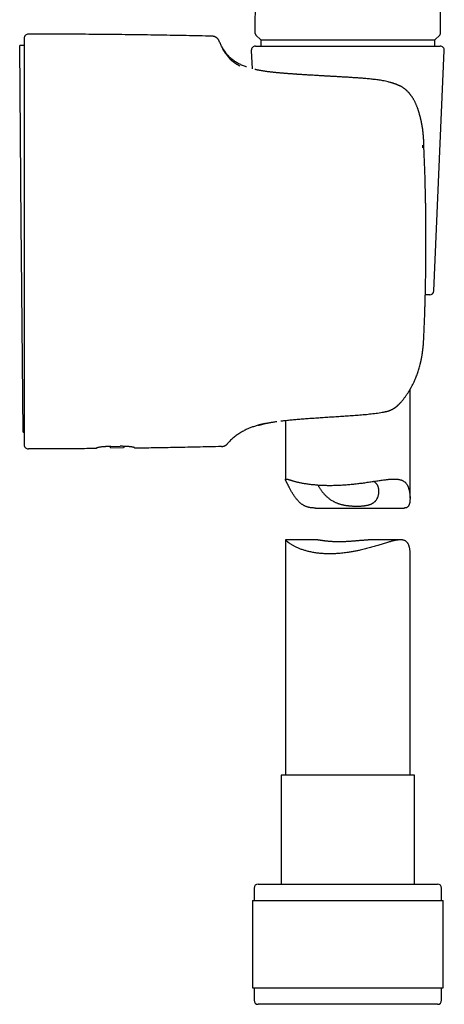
# Model space of a CAD drawing. Header units: millimetres. Extents: x 8 to 820, y 12 to 745.
# Tile 44 of 55: x 577 to 628, y 457 to 575. Entities that reach past the tile are written whole.
import ezdxf

# ---------------------------------------------------------------- set-up
doc = ezdxf.new("R2010")
doc.units = ezdxf.units.MM

msp = doc.modelspace()

# ---------------------------------------------------------------- linework, layer by layer
at = {"color": 7, "linetype": 'Continuous', "lineweight": 30}
for p, q in [((605.47, 573.79), (605.7, 708.33)), ((627.78, 573.8), (627.71, 615.1)), ((600.25, 573.47), (600.24, 573.47)), ((605.54, 573.61), (606.12, 573.03)), ((627.12, 573.03), (627.71, 573.61)), ((577.62, 572.35), (577.08, 572.34)), ((577.27, 550.75), (577.08, 572.34)), ((601.13, 572.86), (601.14, 572.85)), ((605.49, 572.28), (627.75, 572.28)), ((606.12, 573.03), (606.12, 573.03)), ((606.12, 573.03), (627.12, 573.03)), ((606.12, 573.03), (606.12, 572.28)), ((627.12, 573.03), (627.12, 573.03)), ((627.12, 572.28), (627.12, 573.03)), ((604.99, 571.76), (605.09, 569.55)), ((626.99, 542.76), (628.25, 571.76)), ((577.62, 565.95), (577.62, 565.94)), ((625.79, 560.14), (625.79, 560.13)), ((577.62, 557.94), (577.62, 557.92)), ((577.3, 547.15), (577.27, 550.75)), ((626.04, 548.72), (626.04, 548.72)), ((577.49, 525.76), (577.3, 547.15)), ((626.49, 542.28), (625.96, 542.28)), ((577.62, 539.53), (577.62, 539.51)), ((577.62, 531.5), (577.62, 531.49)), ((624.12, 517.77), (624.12, 530.89)), ((621.27, 528.23), (621.27, 528.23)), ((609.12, 527.16), (609.12, 520.03)), ((577.49, 525.76), (577.62, 525.76)), ((586.33, 523.82), (586.32, 523.81)), ((587.92, 524.02), (588.06, 523.86)), ((588.06, 523.86), (589.6, 523.88)), ((588.07, 524.02), (589.17, 524.04)), ((589.65, 524.03), (589.6, 523.88)), ((612.72, 516.6), (623.42, 516.6)), ((609.12, 512.77), (609.12, 484.41)), ((613.01, 512.77), (609.12, 512.77)), ((622.96, 512.77), (619.07, 512.77)), ((624.12, 484.41), (624.12, 511.26)), ((608.57, 484.41), (608.57, 471.28)), ((614.3, 484.41), (608.57, 484.41)), ((624.67, 484.41), (614.3, 484.41)), ((624.67, 471.28), (624.67, 484.41)), ((605.82, 471.28), (613.5, 471.28)), ((613.5, 471.28), (627.42, 471.28)), ((605.32, 470.78), (605.32, 469.28)), ((627.92, 469.28), (627.92, 470.78)), ((605.15, 469.28), (605.15, 458.78)), ((605.15, 469.28), (613.31, 469.28)), ((613.31, 469.28), (628.1, 469.28)), ((628.1, 458.78), (628.1, 469.28)), ((605.15, 458.78), (613.31, 458.78)), ((605.32, 458.78), (605.32, 457.28)), ((613.31, 458.78), (628.1, 458.78)), ((627.92, 457.28), (627.92, 458.78)), ((627.42, 456.78), (605.82, 456.78))]:
    msp.add_line(p, q, dxfattribs=at)
at = {"color": 7, "linetype": 'Continuous', "lineweight": 30, "flags": 128}
msp.add_lwpolyline([(605.83, 526.57), (605.89, 526.59), (605.9, 526.59)], dxfattribs=at)
at = {"color": 7, "linetype": 'Continuous', "lineweight": 30}
for centre, radius, start, end in [((578.12, 573.22), 0.5, 89.9713, 180), ((605.49, 571.78), 0.5, 90, 182.4813), ((627.75, 571.78), 0.5, 357.5187, 90), ((626.49, 542.78), 0.5, 270, 357.5187), ((621.03, 529.2), 1, 281.1034, 283.5575), ((578.12, 524.22), 0.5, 180, 270.0287), ((605.82, 470.78), 0.5, 90, 180), ((627.42, 470.78), 0.5, 0, 90), ((605.82, 457.28), 0.5, 180, 270), ((627.42, 457.28), 0.5, 270, 0)]:
    msp.add_arc(centre, radius, start, end, dxfattribs=at)
for points, knots in [([(577.62, 573.22), (577.62, 573.22), (577.62, 573.22), (577.62, 573.2), (577.62, 573.17), (577.62, 573.12), (577.62, 573.06), (577.62, 572.99), (577.62, 572.91), (577.62, 572.81), (577.62, 572.72), (577.62, 572.63), (577.62, 572.55), (577.62, 572.47), (577.62, 572.39), (577.62, 572.29), (577.62, 572.2), (577.62, 572.1), (577.62, 571.98), (577.62, 571.82), (577.62, 571.64), (577.62, 571.45), (577.62, 571.31), (577.62, 571.24)], [0, 0, 0, 0, 0.0552877, 0.1106912, 0.1662457, 0.2219861, 0.2779469, 0.333156, 0.3886427, 0.4444383, 0.5005738, 0.5350426, 0.5695579, 0.6041265, 0.6387552, 0.6734508, 0.7082199, 0.7430693, 0.7780054, 0.8330956, 0.8884416, 0.9440682, 1, 1, 1, 1]), ([(600.24, 573.47), (599.2, 573.49), (597.14, 573.54), (594.04, 573.59), (590.95, 573.64), (587.8, 573.67), (584.61, 573.7), (581.37, 573.72), (579.2, 573.72), (578.12, 573.72)], [0, 0, 0, 0, 0.140008, 0.280014, 0.420018, 0.56002, 0.706685, 0.853345, 1, 1, 1, 1]), ([(601.14, 572.85), (601.13, 572.86), (601.13, 572.87), (601.12, 572.9), (601.1, 572.93), (601.09, 572.96), (601.07, 572.98), (601.05, 573.01), (601.04, 573.04), (601.02, 573.07), (601, 573.1), (600.97, 573.13), (600.95, 573.15), (600.93, 573.18), (600.9, 573.2), (600.87, 573.23), (600.85, 573.25), (600.83, 573.26), (600.81, 573.28), (600.79, 573.29), (600.77, 573.3), (600.74, 573.32), (600.71, 573.34), (600.67, 573.36), (600.64, 573.37), (600.62, 573.38), (600.6, 573.39), (600.58, 573.4), (600.57, 573.4), (600.56, 573.41), (600.54, 573.41), (600.53, 573.42), (600.5, 573.43), (600.48, 573.43), (600.45, 573.44), (600.42, 573.45), (600.37, 573.46), (600.33, 573.46), (600.3, 573.46), (600.27, 573.47), (600.25, 573.47), (600.24, 573.47), (600.24, 573.47)], [0, 0, 0, 0, 0.018853, 0.0385583, 0.058096, 0.0867268, 0.11522, 0.1427226, 0.1686647, 0.1927006, 0.2252588, 0.2596394, 0.2837666, 0.3089255, 0.3363628, 0.3593874, 0.3825107, 0.4005997, 0.4137714, 0.4299469, 0.4514301, 0.4785292, 0.5157775, 0.5544029, 0.5877716, 0.6158662, 0.6387448, 0.6606273, 0.6834072, 0.706943, 0.7279279, 0.7491769, 0.7752752, 0.8046532, 0.8356764, 0.8644631, 0.9047031, 0.9411165, 0.9584932, 0.9740047, 0.9932997, 1, 1, 1, 1]), ([(605.47, 573.79), (605.47, 573.77), (605.47, 573.74), (605.49, 573.69), (605.51, 573.65), (605.53, 573.62), (605.54, 573.61)], [0, 0, 0, 0, 0.277151, 0.528129, 0.764307, 1, 1, 1, 1]), ([(627.71, 573.62), (627.72, 573.62), (627.73, 573.64), (627.75, 573.67), (627.76, 573.7), (627.77, 573.73), (627.78, 573.76), (627.78, 573.78), (627.78, 573.8)], [0, 0, 0, 0, 0.195495, 0.379619, 0.546774, 0.701051, 0.850143, 1, 1, 1, 1]), ([(604.41, 569.77), (604.4, 569.77), (604.32, 569.8), (604.16, 569.85), (603.93, 569.94), (603.72, 570.04), (603.5, 570.14), (603.3, 570.25), (603.1, 570.37), (602.91, 570.5), (602.72, 570.64), (602.55, 570.78), (602.4, 570.92), (602.27, 571.05), (602.13, 571.2), (602, 571.36), (601.88, 571.52), (601.76, 571.69), (601.64, 571.87), (601.52, 572.06), (601.42, 572.26), (601.32, 572.46), (601.22, 572.65), (601.16, 572.79), (601.13, 572.86)], [0, 0, 0, 0, 0.004219, 0.056351, 0.107772, 0.158617, 0.209039, 0.259212, 0.308436, 0.357813, 0.407563, 0.457924, 0.498824, 0.540409, 0.582817, 0.626186, 0.670656, 0.715539, 0.761752, 0.809426, 0.858689, 0.904296, 0.95137, 1, 1, 1, 1]), ([(601.43, 572.16), (601.46, 572.1), (601.54, 571.92), (601.76, 571.53), (602.05, 571.17), (602.19, 570.99)], [0, 0, 0, 0, 0.203232, 0.608408, 1, 1, 1, 1]), ([(577.62, 571.24), (577.62, 571.17), (577.62, 571.02), (577.62, 570.79), (577.62, 570.56), (577.62, 570.31), (577.62, 570.06), (577.62, 569.8), (577.62, 569.53), (577.62, 569.26), (577.62, 569), (577.62, 568.75), (577.62, 568.53), (577.62, 568.3), (577.62, 568.07), (577.62, 567.84), (577.62, 567.6), (577.62, 567.32), (577.62, 567.01), (577.62, 566.67), (577.62, 566.31), (577.62, 566.07), (577.62, 565.95)], [0, 0, 0, 0, 0.05672, 0.113204, 0.169477, 0.225564, 0.281489, 0.336284, 0.390973, 0.445581, 0.500131, 0.540997, 0.581672, 0.622167, 0.662492, 0.702659, 0.742679, 0.782562, 0.8372, 0.891632, 0.945889, 1, 1, 1, 1]), ([(602.19, 570.99), (602.25, 570.93), (602.37, 570.8), (602.57, 570.6), (602.84, 570.38), (603.17, 570.13), (603.49, 569.97), (603.62, 569.89)], [0, 0, 0, 0, 0.187273, 0.363545, 0.529449, 0.797619, 1, 1, 1, 1]), ([(605.79, 569.38), (605.76, 569.39), (605.7, 569.4), (605.61, 569.42), (605.52, 569.44), (605.46, 569.45), (605.43, 569.46), (605.42, 569.46)], [0, 0, 0, 0, 0.2233806, 0.4742687, 0.7124372, 0.937867, 1, 1, 1, 1]), ([(621.63, 567.92), (621.57, 567.94), (621.42, 567.98), (621.16, 568.04), (620.85, 568.1), (620.56, 568.15), (620.26, 568.2), (619.98, 568.24), (619.69, 568.27), (619.39, 568.3), (619.1, 568.33), (618.81, 568.36), (618.53, 568.38), (618.24, 568.4), (617.97, 568.42), (617.69, 568.44), (617.42, 568.46), (617.15, 568.48), (616.9, 568.5), (616.64, 568.51), (616.37, 568.53), (616.1, 568.54), (615.85, 568.56), (615.6, 568.57), (615.37, 568.59), (615.16, 568.6), (614.95, 568.61), (614.76, 568.62), (614.58, 568.63), (614.39, 568.64), (614.21, 568.65), (614.03, 568.66), (613.86, 568.67), (613.65, 568.68), (613.38, 568.7), (613.07, 568.72), (612.75, 568.74), (612.46, 568.75), (612.18, 568.77), (611.94, 568.78), (611.69, 568.8), (611.45, 568.81), (611.21, 568.83), (610.99, 568.84), (610.83, 568.85), (610.71, 568.86), (610.65, 568.86), (610.6, 568.87), (610.56, 568.87), (610.53, 568.87), (610.5, 568.87), (610.46, 568.88), (610.42, 568.88), (610.37, 568.88), (610.32, 568.89), (610.26, 568.89), (610.19, 568.9), (610.11, 568.9), (610.02, 568.91), (609.92, 568.92), (609.8, 568.92), (609.68, 568.93), (609.55, 568.94), (609.41, 568.95), (609.26, 568.96), (609.12, 568.98), (608.96, 568.99), (608.81, 569), (608.64, 569.02), (608.47, 569.03), (608.3, 569.05), (608.13, 569.06), (607.95, 569.08), (607.77, 569.1), (607.59, 569.12), (607.41, 569.14), (607.23, 569.16), (607.04, 569.18), (606.86, 569.2), (606.69, 569.23), (606.52, 569.25), (606.36, 569.28), (606.2, 569.3), (606.04, 569.33), (605.91, 569.36), (605.82, 569.37), (605.79, 569.38)], [0, 0, 0, 0, 0.009709, 0.027937, 0.045596, 0.062726, 0.079363, 0.095537, 0.111276, 0.128114, 0.144481, 0.1604, 0.175893, 0.190973, 0.206524, 0.221624, 0.236278, 0.25049, 0.264264, 0.277604, 0.292773, 0.307349, 0.321335, 0.334737, 0.346932, 0.358604, 0.369753, 0.38038, 0.390486, 0.400072, 0.410703, 0.420614, 0.429858, 0.43909, 0.45603, 0.473552, 0.491657, 0.510345, 0.524302, 0.538566, 0.553139, 0.567662, 0.581603, 0.594957, 0.607725, 0.611957, 0.615681, 0.618791, 0.621286, 0.623167, 0.625145, 0.627401, 0.629959, 0.633035, 0.636459, 0.640231, 0.644531, 0.649493, 0.655316, 0.661845, 0.669081, 0.677023, 0.68567, 0.695023, 0.705081, 0.71492, 0.72535, 0.736372, 0.747985, 0.760189, 0.772983, 0.785745, 0.799044, 0.812879, 0.82725, 0.842156, 0.857597, 0.873572, 0.89008, 0.905358, 0.921066, 0.937204, 0.953772, 0.970771, 0.988201, 1, 1, 1, 1]), ([(623.04, 567.4), (623.01, 567.42), (622.94, 567.45), (622.85, 567.49), (622.77, 567.53), (622.7, 567.56), (622.63, 567.59), (622.57, 567.61), (622.52, 567.63), (622.48, 567.65), (622.44, 567.67), (622.39, 567.69), (622.33, 567.71), (622.26, 567.73), (622.18, 567.76), (622.1, 567.79), (622, 567.82), (621.9, 567.85), (621.79, 567.88), (621.71, 567.9), (621.67, 567.91)], [0, 0, 0, 0, 0.075118, 0.14396, 0.206536, 0.262857, 0.312936, 0.356063, 0.393201, 0.424368, 0.454251, 0.490753, 0.533455, 0.582348, 0.637435, 0.698724, 0.764969, 0.837231, 0.915549, 1, 1, 1, 1]), ([(625.79, 560.13), (625.79, 560.15), (625.79, 560.18), (625.79, 560.24), (625.78, 560.31), (625.78, 560.36), (625.78, 560.39), (625.78, 560.42), (625.78, 560.44), (625.78, 560.46), (625.78, 560.49), (625.78, 560.54), (625.78, 560.58), (625.78, 560.63), (625.78, 560.68), (625.78, 560.75), (625.77, 560.84), (625.77, 560.95), (625.76, 561.05), (625.76, 561.14), (625.75, 561.22), (625.75, 561.3), (625.74, 561.37), (625.73, 561.46), (625.73, 561.53), (625.72, 561.6), (625.72, 561.65), (625.71, 561.71), (625.7, 561.77), (625.7, 561.83), (625.69, 561.87), (625.69, 561.9), (625.69, 561.93), (625.68, 561.96), (625.68, 562), (625.67, 562.06), (625.66, 562.14), (625.65, 562.24), (625.64, 562.33), (625.63, 562.4), (625.62, 562.46), (625.61, 562.51), (625.6, 562.56), (625.59, 562.61), (625.58, 562.67), (625.57, 562.75), (625.55, 562.85), (625.53, 562.95), (625.51, 563.03), (625.5, 563.11), (625.48, 563.19), (625.47, 563.26), (625.45, 563.34), (625.44, 563.4), (625.42, 563.45), (625.41, 563.51), (625.4, 563.56), (625.38, 563.63), (625.36, 563.7), (625.34, 563.79), (625.31, 563.89), (625.28, 564), (625.25, 564.12), (625.22, 564.22), (625.19, 564.31), (625.16, 564.4), (625.14, 564.48), (625.11, 564.56), (625.08, 564.66), (625.04, 564.76), (625, 564.87), (624.95, 565), (624.9, 565.13), (624.84, 565.27), (624.78, 565.4), (624.72, 565.53), (624.65, 565.66), (624.59, 565.79), (624.52, 565.9), (624.45, 566.01), (624.39, 566.11), (624.34, 566.19), (624.29, 566.26), (624.25, 566.31), (624.22, 566.36), (624.19, 566.4), (624.15, 566.44), (624.12, 566.48), (624.09, 566.52), (624.06, 566.56), (624.02, 566.61), (623.97, 566.66), (623.93, 566.71), (623.88, 566.76), (623.83, 566.81), (623.78, 566.86), (623.72, 566.91), (623.67, 566.96), (623.62, 567.01), (623.57, 567.05), (623.53, 567.08), (623.48, 567.12), (623.43, 567.16), (623.37, 567.2), (623.3, 567.25), (623.24, 567.29), (623.19, 567.32), (623.16, 567.34), (623.14, 567.35), (623.11, 567.37), (623.08, 567.38), (623.06, 567.4), (623.05, 567.4)], [0, 0, 0, 0, 0.004583, 0.013929, 0.021689, 0.027842, 0.032212, 0.035092, 0.036922, 0.039125, 0.043555, 0.049176, 0.055198, 0.061493, 0.06765, 0.073669, 0.087431, 0.100405, 0.112742, 0.123236, 0.133256, 0.142828, 0.152397, 0.162229, 0.172901, 0.179533, 0.186634, 0.194205, 0.20203, 0.208706, 0.213978, 0.217663, 0.220627, 0.224549, 0.229554, 0.23564, 0.247373, 0.25944, 0.271765, 0.279147, 0.286576, 0.293251, 0.298864, 0.30511, 0.311052, 0.321878, 0.335184, 0.347416, 0.358563, 0.368631, 0.37763, 0.387539, 0.396433, 0.404399, 0.411446, 0.417635, 0.424533, 0.432845, 0.44243, 0.453234, 0.465245, 0.481088, 0.495768, 0.509302, 0.521115, 0.531921, 0.542378, 0.553541, 0.565424, 0.578026, 0.593803, 0.610586, 0.628381, 0.647199, 0.664875, 0.68338, 0.701704, 0.719107, 0.735585, 0.751135, 0.76575, 0.779425, 0.787637, 0.795467, 0.802913, 0.809967, 0.816593, 0.822787, 0.828658, 0.835543, 0.842925, 0.851433, 0.860415, 0.86938, 0.87832, 0.887232, 0.896108, 0.905697, 0.914224, 0.921702, 0.928418, 0.936006, 0.944619, 0.953363, 0.963457, 0.973026, 0.98126, 0.984008, 0.987081, 0.991245, 0.996513, 1, 1, 1, 1]), ([(577.62, 565.94), (577.62, 565.81), (577.62, 565.56), (577.62, 565.16), (577.62, 564.75), (577.62, 564.34), (577.62, 563.92), (577.62, 563.49), (577.62, 563.06), (577.62, 562.63), (577.62, 562.33), (577.62, 562.18)], [0, 0, 0, 0, 0.111429, 0.223164, 0.335289, 0.447884, 0.56072, 0.671057, 0.780999, 0.890621, 1, 1, 1, 1]), ([(577.62, 562.18), (577.62, 562.04), (577.62, 561.74), (577.62, 561.29), (577.62, 560.83), (577.62, 560.36), (577.62, 559.89), (577.62, 559.41), (577.62, 558.93), (577.62, 558.44), (577.62, 558.1), (577.62, 557.94)], [0, 0, 0, 0, 0.109228, 0.219003, 0.329392, 0.440461, 0.552278, 0.662887, 0.774338, 0.88669, 1, 1, 1, 1]), ([(625.61, 560.35), (625.61, 560.33), (625.62, 560.29), (625.62, 560.23), (625.63, 560.19), (625.63, 560.16), (625.63, 560.13), (625.63, 560.12), (625.64, 560.1), (625.64, 560.07), (625.64, 560.04), (625.64, 560.01), (625.64, 560)], [0, 0, 0, 0, 0.1871062, 0.353699, 0.4997992, 0.5615769, 0.6188115, 0.6715084, 0.719675, 0.7633207, 0.8851059, 1, 1, 1, 1]), ([(626.04, 548.72), (626.04, 548.84), (626.04, 549.08), (626.04, 549.42), (626.04, 549.75), (626.04, 550.08), (626.04, 550.39), (626.04, 550.68), (626.03, 550.98), (626.03, 551.27), (626.03, 551.56), (626.03, 551.83), (626.02, 552.1), (626.02, 552.34), (626.02, 552.57), (626.01, 552.79), (626.01, 553), (626.01, 553.19), (626, 553.35), (626, 553.5), (626, 553.62), (625.99, 553.74), (625.99, 553.86), (625.99, 554), (625.99, 554.15), (625.98, 554.33), (625.98, 554.51), (625.97, 554.71), (625.97, 554.91), (625.96, 555.13), (625.96, 555.37), (625.95, 555.63), (625.94, 555.92), (625.93, 556.21), (625.93, 556.52), (625.92, 556.85), (625.9, 557.18), (625.89, 557.53), (625.88, 557.9), (625.87, 558.28), (625.85, 558.67), (625.83, 559.07), (625.82, 559.49), (625.8, 559.84), (625.79, 560.06), (625.79, 560.14)], [0, 0, 0, 0, 0.031197, 0.061384, 0.09056, 0.118725, 0.145879, 0.172023, 0.197157, 0.223638, 0.248896, 0.272932, 0.295746, 0.317337, 0.337707, 0.356855, 0.374781, 0.391485, 0.406968, 0.418275, 0.428829, 0.438884, 0.449566, 0.461005, 0.475185, 0.490379, 0.506587, 0.523809, 0.542045, 0.561295, 0.581558, 0.605019, 0.629708, 0.655623, 0.682765, 0.711135, 0.740732, 0.771557, 0.803609, 0.836889, 0.871397, 0.906484, 0.942756, 0.980214, 1, 1, 1, 1]), ([(577.62, 557.92), (577.62, 557.74), (577.62, 557.37), (577.62, 556.83), (577.62, 556.27), (577.62, 555.7), (577.62, 555.21), (577.62, 554.8), (577.62, 554.47), (577.62, 554.14), (577.62, 553.81), (577.62, 553.48), (577.62, 553.16), (577.62, 552.76), (577.62, 552.28), (577.62, 551.7), (577.62, 551.12), (577.62, 550.54), (577.62, 549.94), (577.62, 549.33), (577.62, 548.93), (577.62, 548.72)], [0, 0, 0, 0, 0.060504, 0.121566, 0.183217, 0.245489, 0.308409, 0.344016, 0.379842, 0.41589, 0.452166, 0.488674, 0.523123, 0.55685, 0.617685, 0.679317, 0.741761, 0.805036, 0.869157, 0.93414, 1, 1, 1, 1]), ([(577.62, 548.72), (577.62, 548.52), (577.62, 548.11), (577.62, 547.51), (577.62, 546.91), (577.62, 546.33), (577.62, 545.83), (577.62, 545.43), (577.62, 545.11), (577.62, 544.79), (577.62, 544.48), (577.62, 544.16), (577.62, 543.84), (577.62, 543.42), (577.62, 542.91), (577.62, 542.33), (577.62, 541.75), (577.62, 541.18), (577.62, 540.63), (577.62, 540.07), (577.62, 539.71), (577.62, 539.53)], [0, 0, 0, 0, 0.065789, 0.130679, 0.194686, 0.257825, 0.320112, 0.354702, 0.389032, 0.423105, 0.456924, 0.490493, 0.526143, 0.562539, 0.626971, 0.69071, 0.753783, 0.816219, 0.878047, 0.939297, 1, 1, 1, 1]), ([(625.77, 536.95), (625.78, 537.05), (625.79, 537.26), (625.8, 537.59), (625.82, 537.93), (625.83, 538.25), (625.84, 538.57), (625.85, 538.87), (625.87, 539.17), (625.88, 539.47), (625.89, 539.77), (625.9, 540.04), (625.91, 540.31), (625.91, 540.56), (625.92, 540.8), (625.93, 541.02), (625.93, 541.23), (625.94, 541.42), (625.94, 541.59), (625.95, 541.74), (625.95, 541.86), (625.96, 541.98), (625.96, 542.11), (625.96, 542.25), (625.97, 542.4), (625.97, 542.58), (625.97, 542.77), (625.98, 542.97), (625.98, 543.18), (625.99, 543.41), (625.99, 543.65), (626, 543.92), (626, 544.2), (626.01, 544.5), (626.01, 544.82), (626.02, 545.15), (626.02, 545.49), (626.03, 545.85), (626.03, 546.22), (626.04, 546.61), (626.04, 547.01), (626.04, 547.42), (626.04, 547.84), (626.04, 548.28), (626.04, 548.57), (626.04, 548.72)], [0, 0, 0, 0, 0.024462, 0.05428, 0.083099, 0.110919, 0.137742, 0.163566, 0.188392, 0.214548, 0.239497, 0.263239, 0.285773, 0.307101, 0.327221, 0.346135, 0.363841, 0.380341, 0.395634, 0.406803, 0.417228, 0.42716, 0.43771, 0.449008, 0.463014, 0.478021, 0.49403, 0.51104, 0.529052, 0.548065, 0.568079, 0.591252, 0.615637, 0.641234, 0.668043, 0.696063, 0.725297, 0.755742, 0.7874, 0.820271, 0.854354, 0.88901, 0.924836, 0.961833, 1, 1, 1, 1]), ([(577.62, 539.51), (577.62, 539.34), (577.62, 539), (577.62, 538.51), (577.62, 538.02), (577.62, 537.53), (577.62, 537.06), (577.62, 536.59), (577.62, 536.13), (577.62, 535.68), (577.62, 535.27), (577.62, 534.91), (577.62, 534.58), (577.62, 534.27), (577.62, 533.95), (577.62, 533.64), (577.62, 533.34), (577.62, 533.01), (577.62, 532.64), (577.62, 532.25), (577.62, 531.87), (577.62, 531.62), (577.62, 531.5)], [0, 0, 0, 0, 0.056828, 0.113389, 0.169717, 0.225842, 0.281797, 0.33662, 0.391343, 0.445998, 0.500615, 0.541487, 0.58215, 0.622616, 0.662899, 0.703015, 0.742977, 0.7828, 0.837356, 0.891715, 0.945917, 1, 1, 1, 1]), ([(622.92, 529.24), (622.96, 529.29), (623.04, 529.38), (623.17, 529.53), (623.3, 529.68), (623.41, 529.83), (623.52, 529.97), (623.62, 530.11), (623.7, 530.23), (623.78, 530.35), (623.85, 530.45), (623.92, 530.55), (623.97, 530.64), (624.02, 530.72), (624.06, 530.78), (624.09, 530.83), (624.12, 530.88), (624.14, 530.92), (624.16, 530.95), (624.17, 530.97), (624.18, 530.99), (624.19, 531.01), (624.2, 531.03), (624.22, 531.06), (624.24, 531.1), (624.28, 531.18), (624.35, 531.3), (624.44, 531.47), (624.52, 531.65), (624.61, 531.83), (624.7, 532.04), (624.81, 532.27), (624.91, 532.54), (625.01, 532.8), (625.1, 533.07), (625.18, 533.34), (625.26, 533.61), (625.32, 533.82), (625.36, 533.97), (625.38, 534.05), (625.4, 534.13), (625.41, 534.21), (625.43, 534.28), (625.44, 534.34), (625.45, 534.38), (625.46, 534.42), (625.46, 534.44), (625.47, 534.46), (625.47, 534.49), (625.48, 534.51), (625.49, 534.56), (625.5, 534.61), (625.51, 534.66), (625.52, 534.72), (625.53, 534.78), (625.54, 534.85), (625.56, 534.93), (625.57, 535.02), (625.59, 535.12), (625.61, 535.23), (625.63, 535.36), (625.64, 535.49), (625.66, 535.64), (625.68, 535.81), (625.7, 535.98), (625.72, 536.16), (625.73, 536.36), (625.75, 536.56), (625.76, 536.76), (625.77, 536.89), (625.77, 536.95)], [0, 0, 0, 0, 0.02096, 0.046694, 0.07106, 0.094063, 0.115703, 0.135982, 0.153856, 0.170522, 0.185981, 0.200233, 0.213279, 0.22323, 0.23224, 0.240105, 0.246823, 0.252393, 0.256816, 0.259148, 0.260961, 0.263001, 0.266138, 0.270374, 0.275706, 0.281513, 0.304619, 0.327092, 0.349975, 0.373845, 0.398692, 0.432418, 0.466413, 0.500549, 0.533252, 0.566199, 0.599696, 0.633764, 0.643867, 0.65402, 0.664223, 0.674116, 0.682736, 0.690032, 0.694836, 0.698825, 0.701998, 0.704356, 0.706484, 0.7096, 0.714886, 0.721325, 0.728115, 0.735237, 0.742689, 0.750473, 0.758588, 0.770286, 0.782612, 0.796001, 0.810739, 0.82713, 0.844914, 0.86409, 0.884655, 0.9066, 0.929483, 0.953664, 0.979123, 1, 1, 1, 1]), ([(625.77, 536.95), (625.77, 536.95), (625.77, 536.95), (625.77, 536.95), (625.77, 536.95)], [0, 0, 0, 0, 0.220256, 1, 1, 1, 1]), ([(577.62, 531.49), (577.62, 531.36), (577.62, 531.12), (577.62, 530.76), (577.62, 530.4), (577.62, 530.06), (577.62, 529.72), (577.62, 529.39), (577.62, 529.08), (577.62, 528.77), (577.62, 528.49), (577.62, 528.26), (577.62, 528.05), (577.62, 527.86), (577.62, 527.66), (577.62, 527.47), (577.62, 527.29), (577.62, 527.08), (577.62, 526.87), (577.62, 526.63), (577.62, 526.41), (577.62, 526.2), (577.62, 525.99), (577.62, 525.79), (577.62, 525.6), (577.62, 525.43), (577.62, 525.27), (577.62, 525.12), (577.62, 524.98), (577.62, 524.85), (577.62, 524.75), (577.62, 524.66), (577.62, 524.59), (577.62, 524.52), (577.62, 524.46), (577.62, 524.41), (577.62, 524.36), (577.62, 524.32), (577.62, 524.28), (577.62, 524.25), (577.62, 524.23), (577.62, 524.22), (577.62, 524.22)], [0, 0, 0, 0, 0.027527, 0.055128, 0.08282, 0.110619, 0.13854, 0.166096, 0.1938, 0.221666, 0.249708, 0.269543, 0.289393, 0.309261, 0.329152, 0.349071, 0.369023, 0.389012, 0.416567, 0.444213, 0.471962, 0.499825, 0.528386, 0.556771, 0.584992, 0.613062, 0.640996, 0.668311, 0.69552, 0.722635, 0.749671, 0.770034, 0.790318, 0.810528, 0.83067, 0.85075, 0.870774, 0.890749, 0.918144, 0.945474, 0.972753, 1, 1, 1, 1]), ([(615.55, 527.65), (615.67, 527.66), (615.93, 527.67), (616.32, 527.7), (616.71, 527.72), (617.1, 527.75), (617.49, 527.78), (617.88, 527.81), (618.28, 527.84), (618.67, 527.87), (619.06, 527.91), (619.44, 527.96), (619.83, 528), (620.21, 528.05), (620.58, 528.11), (620.82, 528.15), (620.94, 528.17)], [0, 0, 0, 0, 0.070408, 0.141005, 0.211804, 0.282815, 0.354045, 0.425503, 0.497192, 0.569119, 0.641289, 0.713713, 0.786399, 0.859358, 0.932605, 1, 1, 1, 1]), ([(620.93, 528.17), (620.97, 528.17), (621.03, 528.19), (621.13, 528.2), (621.19, 528.22), (621.23, 528.22)], [0, 0, 0, 0, 0.336287, 0.67014, 1, 1, 1, 1]), ([(621.27, 528.23), (621.29, 528.24), (621.33, 528.25), (621.37, 528.26), (621.41, 528.27), (621.45, 528.28), (621.49, 528.29), (621.52, 528.31), (621.56, 528.32), (621.61, 528.33), (621.65, 528.35), (621.68, 528.36), (621.72, 528.38), (621.75, 528.39), (621.8, 528.41), (621.85, 528.44), (621.92, 528.47), (622, 528.51), (622.07, 528.55), (622.13, 528.59), (622.19, 528.62), (622.22, 528.64), (622.25, 528.66), (622.29, 528.69), (622.33, 528.72), (622.38, 528.75), (622.42, 528.79), (622.46, 528.81), (622.5, 528.84), (622.54, 528.87), (622.58, 528.91), (622.62, 528.94), (622.65, 528.97), (622.67, 528.99), (622.69, 529.01), (622.71, 529.03), (622.74, 529.06), (622.78, 529.1), (622.83, 529.14), (622.87, 529.19), (622.91, 529.23), (622.92, 529.24)], [0, 0, 0, 0, 0.030225, 0.056241, 0.07813, 0.096503, 0.115388, 0.135605, 0.157147, 0.17948, 0.203995, 0.223797, 0.241389, 0.259669, 0.278826, 0.316361, 0.357243, 0.399558, 0.442686, 0.485804, 0.512064, 0.533548, 0.55051, 0.571263, 0.598769, 0.630295, 0.658716, 0.683338, 0.70427, 0.72865, 0.756192, 0.785007, 0.808905, 0.818906, 0.831421, 0.848575, 0.87036, 0.896768, 0.927786, 0.963399, 1, 1, 1, 1]), ([(607.06, 526.87), (607.12, 526.88), (607.23, 526.9), (607.42, 526.93), (607.62, 526.96), (607.83, 527), (607.98, 527.02), (608.06, 527.03)], [0, 0, 0, 0, 0.19972, 0.399625, 0.599678, 0.79984, 1, 1, 1, 1]), ([(608.55, 527.09), (608.63, 527.1), (608.79, 527.12), (609.06, 527.15), (609.33, 527.18), (609.62, 527.21), (609.91, 527.24), (610.22, 527.26), (610.53, 527.29), (610.85, 527.32), (611.18, 527.34), (611.52, 527.37), (611.86, 527.4), (612.21, 527.42), (612.57, 527.45), (612.93, 527.47), (613.29, 527.5), (613.66, 527.52), (614.03, 527.55), (614.41, 527.57), (614.79, 527.6), (615.17, 527.62), (615.42, 527.64), (615.55, 527.65)], [0, 0, 0, 0, 0.04501, 0.092424, 0.139851, 0.187304, 0.234795, 0.282338, 0.329947, 0.377633, 0.425391, 0.473214, 0.521091, 0.569012, 0.616967, 0.664944, 0.712932, 0.760921, 0.808901, 0.856863, 0.904799, 0.952703, 1, 1, 1, 1]), ([(605.83, 526.57), (605.75, 526.55), (605.59, 526.51), (605.37, 526.44), (605.15, 526.37), (604.94, 526.29), (604.75, 526.22), (604.56, 526.14), (604.36, 526.04), (604.15, 525.94), (603.92, 525.82), (603.7, 525.69), (603.49, 525.55), (603.28, 525.41), (603.07, 525.26), (602.87, 525.1), (602.68, 524.94), (602.49, 524.76), (602.31, 524.57), (602.19, 524.43), (602.13, 524.37)], [0, 0, 0, 0, 0.056865, 0.111098, 0.162962, 0.212721, 0.260639, 0.306972, 0.351977, 0.412146, 0.470905, 0.528843, 0.586289, 0.644583, 0.702747, 0.761003, 0.81959, 0.878766, 0.938806, 1, 1, 1, 1]), ([(606.65, 526.78), (606.62, 526.78), (606.55, 526.76), (606.45, 526.74), (606.36, 526.71), (606.29, 526.7), (606.25, 526.69), (606.24, 526.68), (606.22, 526.68), (606.21, 526.68), (606.19, 526.67), (606.18, 526.67), (606.16, 526.67), (606.13, 526.66), (606.07, 526.64), (606.01, 526.62), (605.95, 526.61), (605.91, 526.59), (605.87, 526.58), (605.85, 526.58), (605.83, 526.57), (605.83, 526.57), (605.83, 526.57)], [0, 0, 0, 0, 0.0609553, 0.1260998, 0.1966502, 0.2661267, 0.2796552, 0.293146, 0.3065997, 0.3200168, 0.333398, 0.3467437, 0.3600545, 0.3733309, 0.4540106, 0.5338405, 0.6129199, 0.6913391, 0.7691809, 0.8465229, 0.9234387, 1, 1, 1, 1]), ([(605.9, 526.59), (605.9, 526.59), (605.9, 526.59), (605.91, 526.6), (605.92, 526.6), (605.93, 526.6), (605.95, 526.61), (605.96, 526.61), (605.98, 526.62), (606, 526.62), (606.02, 526.63), (606.04, 526.63), (606.06, 526.64), (606.08, 526.64), (606.11, 526.65), (606.13, 526.66), (606.16, 526.67), (606.19, 526.67), (606.23, 526.68), (606.26, 526.69), (606.31, 526.7), (606.36, 526.72), (606.41, 526.73), (606.48, 526.74), (606.55, 526.76), (606.63, 526.78), (606.72, 526.8), (606.83, 526.82), (606.94, 526.84), (607.02, 526.86), (607.06, 526.87)], [0, 0, 0, 0, 0.028093, 0.061469, 0.092997, 0.12267, 0.150488, 0.183914, 0.214923, 0.24367, 0.270154, 0.294814, 0.320576, 0.34798, 0.373395, 0.400072, 0.428011, 0.457208, 0.487841, 0.520443, 0.555732, 0.593702, 0.634346, 0.678565, 0.725549, 0.775284, 0.827758, 0.882953, 0.940856, 1, 1, 1, 1]), ([(586.32, 523.76), (585.56, 523.76), (584.03, 523.74), (581.29, 523.73), (579.32, 523.73), (578.12, 523.72)], [0, 0, 0, 0, 0.280009, 0.560011, 1, 1, 1, 1]), ([(588.07, 524.02), (588.02, 524.02), (587.93, 524.02), (587.78, 524.02), (587.64, 524.01), (587.5, 524), (587.36, 523.99), (587.23, 523.98), (587.1, 523.97), (586.98, 523.96), (586.87, 523.95), (586.77, 523.93), (586.68, 523.92), (586.59, 523.9), (586.52, 523.89), (586.46, 523.87), (586.4, 523.86), (586.37, 523.84), (586.34, 523.83), (586.32, 523.82), (586.32, 523.82), (586.32, 523.81)], [0, 0, 0, 0, 0.053103, 0.106397, 0.159692, 0.212796, 0.265882, 0.319155, 0.37243, 0.425519, 0.478974, 0.532618, 0.586262, 0.639719, 0.693621, 0.747715, 0.801809, 0.855709, 0.903783, 0.951926, 1, 1, 1, 1]), ([(586.32, 523.76), (586.32, 523.76), (586.32, 523.76), (586.32, 523.77), (586.32, 523.79), (586.32, 523.8), (586.32, 523.81)], [0, 0, 0, 0, 0.249807, 0.499692, 0.749808, 1, 1, 1, 1]), ([(590.92, 523.86), (590.92, 523.87), (590.92, 523.87), (590.9, 523.89), (590.87, 523.9), (590.82, 523.91), (590.77, 523.92), (590.7, 523.94), (590.63, 523.95), (590.54, 523.96), (590.44, 523.98), (590.33, 523.99), (590.22, 524), (590.1, 524.01), (589.97, 524.02), (589.83, 524.03), (589.69, 524.03), (589.56, 524.03), (589.42, 524.04), (589.3, 524.04), (589.21, 524.04), (589.17, 524.04)], [0, 0, 0, 0, 0.053791, 0.107775, 0.16176, 0.215553, 0.269338, 0.323315, 0.377292, 0.431077, 0.48497, 0.539057, 0.593143, 0.647034, 0.700702, 0.754565, 0.808427, 0.862093, 0.908042, 0.954052, 1, 1, 1, 1]), ([(601.39, 524.01), (600.41, 523.98), (598.46, 523.94), (595.74, 523.89), (593.22, 523.84), (591.69, 523.82), (590.92, 523.81)], [0, 0, 0, 0, 0.280003, 0.560005, 0.780004, 1, 1, 1, 1]), ([(590.92, 523.86), (590.92, 523.85), (590.92, 523.83), (590.92, 523.82), (590.92, 523.81), (590.92, 523.81)], [0, 0, 0, 0, 0.334994, 0.668266, 1, 1, 1, 1]), ([(601.39, 524.01), (601.42, 524.01), (601.47, 524.01), (601.55, 524.03), (601.62, 524.04), (601.68, 524.06), (601.73, 524.08), (601.77, 524.09), (601.8, 524.11), (601.84, 524.13), (601.88, 524.15), (601.92, 524.18), (601.96, 524.2), (602, 524.23), (602.04, 524.27), (602.09, 524.31), (602.12, 524.35), (602.14, 524.37)], [0, 0, 0, 0, 0.100728, 0.1921431, 0.2735941, 0.3446232, 0.4049319, 0.4545953, 0.4996552, 0.5426964, 0.6031518, 0.6612354, 0.7198458, 0.766002, 0.8284113, 0.9066417, 1, 1, 1, 1]), ([(602.13, 524.37), (602.13, 524.37), (602.13, 524.37), (602.14, 524.37), (602.14, 524.37), (602.14, 524.37)], [0, 0, 0, 0, 0.432873, 0.973494, 1, 1, 1, 1]), ([(612.72, 516.6), (612.7, 516.6), (612.62, 516.6), (612.49, 516.6), (612.33, 516.62), (612.2, 516.63), (612.06, 516.65), (611.93, 516.68), (611.8, 516.71), (611.67, 516.75), (611.55, 516.79), (611.43, 516.85), (611.32, 516.91), (611.21, 516.97), (611.1, 517.04), (611, 517.12), (610.9, 517.2), (610.81, 517.28), (610.72, 517.37), (610.61, 517.48), (610.5, 517.61), (610.38, 517.76), (610.26, 517.92), (610.15, 518.08), (610.05, 518.24), (609.95, 518.4), (609.85, 518.56), (609.76, 518.72), (609.68, 518.88), (609.6, 519.02), (609.54, 519.14), (609.49, 519.23), (609.44, 519.33), (609.39, 519.43), (609.34, 519.52), (609.3, 519.61), (609.26, 519.69), (609.22, 519.76), (609.19, 519.83), (609.16, 519.88), (609.14, 519.93), (609.13, 519.97), (609.12, 520.01), (609.12, 520.04), (609.13, 520.06), (609.14, 520.08), (609.15, 520.09), (609.18, 520.09), (609.21, 520.09), (609.26, 520.09), (609.31, 520.08), (609.38, 520.06), (609.47, 520.04), (609.56, 520.01), (609.66, 519.98), (609.78, 519.94), (609.9, 519.91), (610.03, 519.87), (610.17, 519.83), (610.33, 519.79), (610.49, 519.75), (610.66, 519.71), (610.84, 519.67), (611.04, 519.63), (611.24, 519.59), (611.46, 519.55), (611.69, 519.52), (611.94, 519.49), (612.19, 519.45), (612.45, 519.43), (612.73, 519.4), (613.01, 519.38), (613.3, 519.36), (613.58, 519.35), (613.86, 519.34), (614.15, 519.33), (614.44, 519.33), (614.74, 519.33), (615.05, 519.34), (615.36, 519.35), (615.67, 519.36), (615.97, 519.38), (616.27, 519.4), (616.57, 519.42), (616.87, 519.45), (617.18, 519.47), (617.48, 519.51), (617.78, 519.54), (618.09, 519.58), (618.38, 519.61), (618.68, 519.65), (618.97, 519.7), (619.26, 519.74), (619.54, 519.78), (619.83, 519.82), (620.11, 519.87), (620.38, 519.91), (620.65, 519.95), (620.91, 519.98), (621.16, 520.02), (621.39, 520.04), (621.58, 520.06), (621.74, 520.07), (621.89, 520.08), (622.05, 520.09), (622.2, 520.09), (622.34, 520.09), (622.48, 520.09), (622.61, 520.07), (622.74, 520.06), (622.86, 520.03), (622.98, 520), (623.09, 519.97), (623.2, 519.92), (623.3, 519.87), (623.39, 519.81), (623.48, 519.74), (623.56, 519.67), (623.63, 519.59), (623.7, 519.5), (623.77, 519.4), (623.82, 519.29), (623.88, 519.17), (623.93, 519.04), (623.97, 518.89), (624.01, 518.75), (624.04, 518.59), (624.07, 518.44), (624.09, 518.28), (624.11, 518.13), (624.12, 517.97), (624.12, 517.82), (624.12, 517.66), (624.11, 517.52), (624.1, 517.39), (624.09, 517.28), (624.07, 517.18), (624.05, 517.09), (624.02, 517.01), (623.99, 516.93), (623.95, 516.86), (623.91, 516.8), (623.86, 516.75), (623.81, 516.7), (623.75, 516.67), (623.69, 516.64), (623.62, 516.62), (623.55, 516.61), (623.48, 516.6), (623.43, 516.6), (623.42, 516.6)], [0, 0, 0, 0, 0.001836, 0.008095, 0.01269, 0.017286, 0.021909, 0.026532, 0.031252, 0.035971, 0.04073, 0.045488, 0.050085, 0.054683, 0.059311, 0.063939, 0.068644, 0.073348, 0.078071, 0.082793, 0.090075, 0.097357, 0.104667, 0.111976, 0.119323, 0.126673, 0.133894, 0.14112, 0.148686, 0.156252, 0.161326, 0.1664, 0.171474, 0.177338, 0.183202, 0.189112, 0.195022, 0.20108, 0.207138, 0.213248, 0.219357, 0.225221, 0.231085, 0.236989, 0.242893, 0.248913, 0.254933, 0.260987, 0.267042, 0.274852, 0.282661, 0.29053, 0.298399, 0.306435, 0.314471, 0.32256, 0.330648, 0.338601, 0.346553, 0.354552, 0.362551, 0.370695, 0.378838, 0.387031, 0.395224, 0.403898, 0.412572, 0.421309, 0.430045, 0.438984, 0.447923, 0.456934, 0.465945, 0.474342, 0.482738, 0.491196, 0.499654, 0.508305, 0.516956, 0.525675, 0.534393, 0.542601, 0.55081, 0.559074, 0.567338, 0.575776, 0.584213, 0.592709, 0.601204, 0.609588, 0.617972, 0.626411, 0.63485, 0.643459, 0.652068, 0.660736, 0.669404, 0.678074, 0.686744, 0.695478, 0.704213, 0.710184, 0.716156, 0.722126, 0.728156, 0.734189, 0.740219, 0.746139, 0.752059, 0.758014, 0.763969, 0.770043, 0.776116, 0.782236, 0.788356, 0.794279, 0.800202, 0.806173, 0.812145, 0.818268, 0.824391, 0.830565, 0.836739, 0.843715, 0.850694, 0.857671, 0.864703, 0.871735, 0.878767, 0.885886, 0.893007, 0.900126, 0.907291, 0.914458, 0.921621, 0.926863, 0.932104, 0.937374, 0.942643, 0.948029, 0.953415, 0.958857, 0.964298, 0.969544, 0.974791, 0.980085, 0.985379, 0.990805, 0.99623, 1, 1, 1, 1]), ([(617.71, 516.82), (617.75, 516.82), (617.84, 516.82), (617.97, 516.83), (618.11, 516.83), (618.24, 516.84), (618.36, 516.85), (618.49, 516.86), (618.62, 516.88), (618.74, 516.89), (618.85, 516.91), (618.96, 516.94), (619.07, 516.96), (619.18, 516.99), (619.28, 517.02), (619.38, 517.06), (619.47, 517.1), (619.56, 517.14), (619.64, 517.19), (619.71, 517.24), (619.78, 517.29), (619.85, 517.34), (619.91, 517.4), (619.97, 517.46), (620.03, 517.53), (620.08, 517.61), (620.14, 517.7), (620.19, 517.8), (620.24, 517.9), (620.28, 518.02), (620.31, 518.13), (620.34, 518.25), (620.36, 518.36), (620.37, 518.48), (620.37, 518.6), (620.37, 518.73), (620.36, 518.84), (620.34, 518.96), (620.31, 519.08), (620.27, 519.19), (620.23, 519.3), (620.18, 519.39), (620.13, 519.46), (620.08, 519.52), (620.03, 519.58), (619.97, 519.64), (619.91, 519.69), (619.84, 519.74), (619.78, 519.78), (619.74, 519.8), (619.72, 519.81)], [0, 0, 0, 0, 0.018166, 0.036331, 0.054617, 0.072903, 0.091571, 0.110239, 0.129042, 0.147845, 0.166012, 0.184179, 0.202479, 0.220779, 0.239502, 0.258226, 0.277099, 0.295973, 0.313593, 0.331213, 0.348949, 0.366686, 0.384762, 0.402839, 0.421019, 0.439199, 0.464456, 0.489714, 0.515172, 0.540631, 0.566615, 0.592601, 0.618731, 0.644861, 0.671218, 0.697575, 0.724078, 0.75058, 0.777627, 0.804672, 0.831982, 0.85929, 0.877371, 0.895451, 0.913649, 0.931846, 0.950429, 0.969012, 0.987737, 1, 1, 1, 1]), ([(613.01, 519.38), (613.01, 519.36), (613.03, 519.32), (613.08, 519.25), (613.13, 519.15), (613.2, 519.04), (613.27, 518.93), (613.35, 518.81), (613.44, 518.69), (613.53, 518.56), (613.63, 518.44), (613.74, 518.31), (613.85, 518.19), (613.97, 518.07), (614.1, 517.95), (614.24, 517.83), (614.39, 517.71), (614.54, 517.6), (614.71, 517.5), (614.86, 517.41), (615, 517.34), (615.12, 517.28), (615.24, 517.23), (615.36, 517.18), (615.49, 517.14), (615.62, 517.09), (615.75, 517.06), (615.89, 517.02), (616.02, 516.99), (616.16, 516.96), (616.3, 516.93), (616.44, 516.91), (616.58, 516.89), (616.72, 516.88), (616.86, 516.86), (617.02, 516.85), (617.18, 516.84), (617.36, 516.83), (617.53, 516.82), (617.65, 516.82), (617.71, 516.82)], [0, 0, 0, 0, 0.016576, 0.038118, 0.068869, 0.099621, 0.130617, 0.161615, 0.193232, 0.224849, 0.256643, 0.288436, 0.320628, 0.352819, 0.38523, 0.41764, 0.4509, 0.484158, 0.517809, 0.551459, 0.572408, 0.593357, 0.614441, 0.635525, 0.657059, 0.678592, 0.700291, 0.721989, 0.742941, 0.763893, 0.784997, 0.8061, 0.827666, 0.849232, 0.870954, 0.892675, 0.919331, 0.946056, 0.972993, 1, 1, 1, 1]), ([(624.12, 511.26), (624.12, 511.26), (624.12, 511.32), (624.12, 511.42), (624.1, 511.58), (624.08, 511.74), (624.05, 511.87), (624.01, 511.99), (623.98, 512.09), (623.94, 512.19), (623.89, 512.28), (623.84, 512.36), (623.78, 512.44), (623.71, 512.51), (623.64, 512.57), (623.57, 512.63), (623.48, 512.67), (623.4, 512.7), (623.3, 512.73), (623.2, 512.75), (623.09, 512.76), (622.97, 512.77), (622.84, 512.77), (622.71, 512.75), (622.56, 512.74), (622.4, 512.71), (622.24, 512.68), (622.07, 512.64), (621.89, 512.59), (621.71, 512.54), (621.5, 512.49), (621.28, 512.42), (621.02, 512.34), (620.76, 512.26), (620.5, 512.18), (620.22, 512.09), (619.93, 512.01), (619.64, 511.92), (619.34, 511.84), (619.04, 511.75), (618.74, 511.67), (618.43, 511.6), (618.15, 511.53), (617.9, 511.47), (617.69, 511.43), (617.47, 511.38), (617.25, 511.34), (617.02, 511.3), (616.77, 511.26), (616.49, 511.22), (616.18, 511.18), (615.87, 511.15), (615.59, 511.12), (615.35, 511.11), (615.14, 511.09), (614.93, 511.08), (614.72, 511.08), (614.51, 511.08), (614.28, 511.08), (614.03, 511.08), (613.77, 511.09), (613.51, 511.11), (613.26, 511.13), (613, 511.16), (612.75, 511.19), (612.51, 511.23), (612.28, 511.28), (612.05, 511.32), (611.83, 511.37), (611.62, 511.43), (611.42, 511.49), (611.22, 511.55), (611.03, 511.62), (610.84, 511.69), (610.67, 511.76), (610.49, 511.83), (610.32, 511.91), (610.17, 511.99), (610.02, 512.08), (609.88, 512.16), (609.75, 512.24), (609.63, 512.32), (609.53, 512.39), (609.45, 512.45), (609.38, 512.51), (609.31, 512.56), (609.26, 512.61), (609.21, 512.66), (609.18, 512.69), (609.15, 512.73), (609.13, 512.75), (609.12, 512.76), (609.12, 512.76), (609.12, 512.77)], [0, 0, 0, 0, 0.000384, 0.0134, 0.026417, 0.039486, 0.052555, 0.06139, 0.070224, 0.07909, 0.087955, 0.096964, 0.105973, 0.11506, 0.124147, 0.13299, 0.141833, 0.150757, 0.15968, 0.168847, 0.178015, 0.187258, 0.196502, 0.206788, 0.217073, 0.227439, 0.237805, 0.24839, 0.258975, 0.269622, 0.28027, 0.293641, 0.307012, 0.320481, 0.33395, 0.347707, 0.361464, 0.375317, 0.38917, 0.402634, 0.416098, 0.429659, 0.443219, 0.452471, 0.461725, 0.470976, 0.480308, 0.489641, 0.498973, 0.511826, 0.52468, 0.53764, 0.5506, 0.559473, 0.568347, 0.57722, 0.586177, 0.595136, 0.604092, 0.61568, 0.627268, 0.638938, 0.650608, 0.662534, 0.674459, 0.68647, 0.698481, 0.710103, 0.721724, 0.733417, 0.74511, 0.757016, 0.768921, 0.780894, 0.792868, 0.805631, 0.818394, 0.831234, 0.844074, 0.857155, 0.870235, 0.883401, 0.896566, 0.90737, 0.918174, 0.929036, 0.939897, 0.950959, 0.962022, 0.973168, 0.984314, 0.992574, 1, 1, 1, 1]), ([(613.01, 512.77), (613.02, 512.77), (613.04, 512.77), (613.08, 512.76), (613.13, 512.76), (613.18, 512.75), (613.24, 512.75), (613.3, 512.74), (613.37, 512.73), (613.45, 512.72), (613.53, 512.71), (613.61, 512.69), (613.7, 512.68), (613.8, 512.67), (613.9, 512.66), (614.01, 512.64), (614.13, 512.63), (614.25, 512.62), (614.37, 512.61), (614.49, 512.6), (614.63, 512.59), (614.76, 512.58), (614.9, 512.57), (615.04, 512.57), (615.19, 512.56), (615.34, 512.56), (615.49, 512.56), (615.64, 512.56), (615.79, 512.56), (615.94, 512.56), (616.09, 512.57), (616.25, 512.57), (616.4, 512.58), (616.56, 512.59), (616.72, 512.6), (616.87, 512.61), (617.02, 512.62), (617.17, 512.63), (617.33, 512.64), (617.48, 512.66), (617.63, 512.67), (617.78, 512.68), (617.93, 512.7), (618.07, 512.71), (618.21, 512.72), (618.35, 512.73), (618.49, 512.74), (618.63, 512.75), (618.76, 512.76), (618.89, 512.76), (619, 512.77), (619.05, 512.77), (619.07, 512.77)], [0, 0, 0, 0, 0.0131257, 0.0314301, 0.0497347, 0.0681492, 0.0865639, 0.1053104, 0.1240569, 0.1429131, 0.1617694, 0.1818551, 0.2019408, 0.2221573, 0.2423738, 0.2630011, 0.2836284, 0.3043986, 0.3251687, 0.3458749, 0.366581, 0.3874357, 0.4082903, 0.4296195, 0.4509486, 0.4724442, 0.4939397, 0.5141865, 0.5344333, 0.5548228, 0.5752123, 0.596049, 0.6168857, 0.6378752, 0.6588648, 0.679071, 0.6992772, 0.7196187, 0.7399603, 0.7607232, 0.7814862, 0.8023937, 0.8233011, 0.8439828, 0.8646644, 0.8854917, 0.9063189, 0.9276175, 0.9489159, 0.9703861, 0.9918561, 1, 1, 1, 1])]:
    msp.add_open_spline(points, degree=3, knots=knots, dxfattribs=at)

doc.saveas('drawing.dxf')
